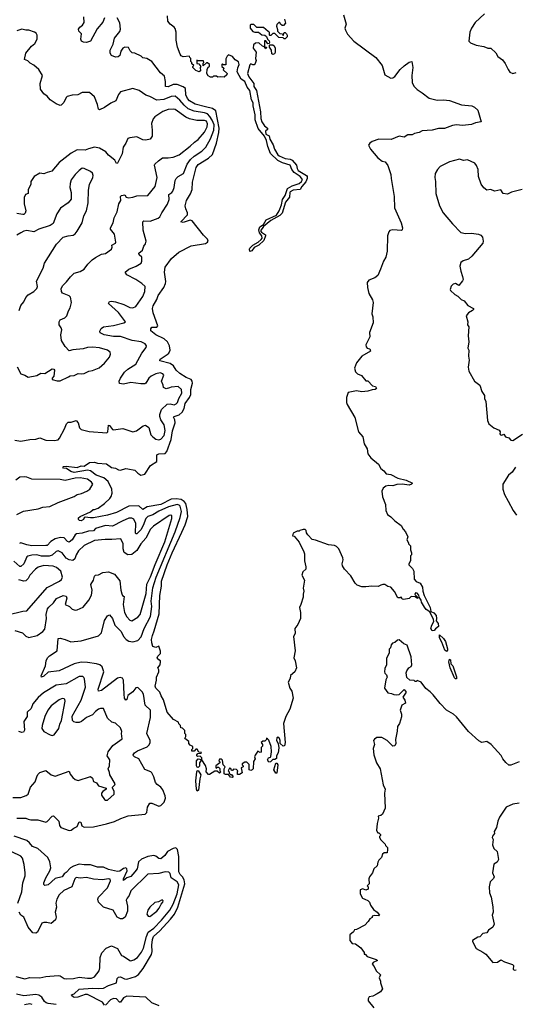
# Model space of a CAD drawing. Extents: x 1603745 to 1745082, y 385868 to 533966.
# Tile 108 of 256: x 1643124 to 1648038, y 431432 to 441188. Entities that reach past the tile are written whole.
import ezdxf

# ---------------------------------------------------------------- set-up
doc = ezdxf.new("R2010")
doc.units = 0

msp = doc.modelspace()

# ---------------------------------------------------------------- linework, layer by layer
at = {"layer": '0CON20XD'}
for points in [[(1643865.8, 436335.8), (1643902, 436348), (1643966.2, 436393.8), (1644017.5, 436442.5), (1644031.1, 436465), (1644040, 436495), (1644036.9, 436535), (1644002.2, 436612.2), (1643958, 436648), (1643882.2, 436675), (1643825, 436719.3), (1643795, 436724.6), (1643662.7, 436702.7), (1643631.8, 436711.8), (1643589.6, 436739.6), (1643560, 436745), (1643552.5, 436755), (1643559.1, 436760.9), (1643585, 436765.6), (1643695, 436750), (1643735, 436766.2), (1643765, 436764.2), (1643815, 436800.8), (1643865, 436802.5), (1643895, 436794.3), (1643985, 436785.8), (1644035, 436751.1), (1644075, 436743.1), (1644105, 436727.5), (1644125, 436726), (1644175, 436740), (1644195, 436739.2), (1644265, 436723.8), (1644295, 436693.8), (1644325, 436676.2), (1644365.6, 436684.4), (1644419.8, 436770.2), (1644485, 436810), (1644482.8, 436877.2), (1644503.7, 436886.3), (1644565, 436889.6), (1644581.6, 436908.4), (1644625, 437029.4), (1644637.9, 437115), (1644664.8, 437195), (1644663.9, 437223.9), (1644650.5, 437249.5), (1644655, 437256.1), (1644705, 437272.9), (1644735, 437299.6), (1644753.7, 437335), (1644765.2, 437385), (1644808.4, 437445), (1644822.6, 437475), (1644819.6, 437525), (1644836.5, 437585), (1644835.1, 437605.1), (1644825, 437621.7), (1644773.9, 437643.9), (1644712.2, 437682.2), (1644676.7, 437715), (1644648.3, 437758.3), (1644615, 437782.3), (1644515, 437806.7), (1644515.8, 437825), (1644585, 437869.6), (1644602.1, 437885), (1644615.4, 437915), (1644608.7, 437955), (1644589.6, 437995), (1644557, 438027), (1644474.3, 438065), (1644425.6, 438105), (1644425.6, 438125), (1644435, 438142), (1644485, 438140), (1644494.4, 438155), (1644446.7, 438285), (1644441.6, 438325), (1644447, 438353), (1644483.9, 438415), (1644497.3, 438455), (1644554.5, 438535.5), (1644570.6, 438575), (1644573.6, 438595), (1644558.5, 438685), (1644565.6, 438735), (1644628.7, 438821.3), (1644700.5, 438885), (1644824.1, 438945.9), (1644965, 438971.8), (1644985, 438984.4), (1644992.2, 438995), (1644987.3, 439015), (1644945, 439052.7), (1644835, 439194.6), (1644815, 439201.2), (1644745, 439177.5), (1644721.2, 439185), (1644789.6, 439255), (1644788.6, 439275), (1644770.9, 439315), (1644766.1, 439345), (1644778.9, 439395), (1644816.9, 439463.1), (1644832.7, 439505), (1644837.5, 439577.5), (1644872.9, 439725), (1644895, 439753.2), (1644994.9, 439815.1), (1645035, 439853.3), (1645075.8, 439965), (1645099, 440071), (1645102.2, 440115), (1645067.4, 440285), (1645035, 440308.8), (1644965, 440324.2), (1644865, 440352.7), (1644807.5, 440385), (1644787.9, 440407.9), (1644771.4, 440445), (1644767.1, 440505), (1644745, 440523.9), (1644685, 440545.9), (1644665, 440547.5), (1644645, 440545.3), (1644595, 440522.6), (1644570.6, 440525), (1644570.4, 440575), (1644559.1, 440629.1), (1644520.5, 440660.5), (1644435, 440774.2), (1644385, 440803.8), (1644345, 440810), (1644327.7, 440827.7), (1644265.8, 440855.8), (1644240.3, 440860.3), (1644219.3, 440879.3), (1644202.5, 440912.5), (1644165, 440917.5), (1644146.2, 440905), (1644126.2, 440875), (1644116.7, 440835), (1644100.7, 440819.3), (1644075, 440816.7), (1644034.1, 440834.1), (1644022.5, 440855), (1644021.9, 440885), (1644052.5, 440945), (1644065.5, 441005), (1644118.6, 441071.4), (1644124.3, 441095), (1644115.8, 441155.8), (1644090, 441205)], [(1646336.2, 441235), (1646360, 441145), (1646348.8, 441105), (1646354, 441085), (1646375, 441043.8), (1646436.3, 440976.3), (1646654.2, 440815), (1646718, 440735), (1646745, 440643.3), (1646805, 440608.8), (1646825, 440612), (1646845, 440626.7), (1646895.7, 440695), (1646935, 440732.5), (1646985, 440766.2), (1647013.3, 440773.3), (1647020.6, 440715), (1647011.4, 440635), (1647015.8, 440565), (1647030.9, 440530.9), (1647065.7, 440495.7), (1647116.2, 440465), (1647185, 440410.8), (1647265, 440390), (1647325, 440394.4), (1647386.7, 440386.7), (1647505.7, 440345.7), (1647606.1, 440336.1), (1647633, 440323), (1647665, 440292.5), (1647700, 440175), (1647645, 440166), (1647605, 440150), (1647515, 440140), (1647455, 440146), (1647415, 440141.2), (1647335, 440110.8), (1647275, 440110), (1647215, 440094.2), (1647115, 440086.2), (1647085, 440070), (1647038.3, 440061.7), (1647015, 440048), (1646973, 440047), (1646935, 440023.8), (1646885, 440033.3), (1646807.7, 440002.3), (1646685, 440004.5), (1646619.1, 439980.9), (1646596.7, 439965), (1646582.5, 439945), (1646604, 439905), (1646675, 439820), (1646717.5, 439785), (1646748.3, 439778.3), (1646773.3, 439745), (1646803.8, 439655), (1646805.7, 439615), (1646838.1, 439435), (1646841.4, 439325), (1646905.8, 439175.8), (1646920, 439125), (1646916.7, 439105), (1646909.2, 439100.8), (1646825, 439106.2), (1646795, 439098.8), (1646783.9, 439086.1), (1646771.2, 439045), (1646768.8, 438895), (1646755.8, 438835), (1646730, 438795), (1646702.9, 438715), (1646674, 438655), (1646645, 438628.8), (1646585, 438606.2), (1646570, 438585), (1646571.2, 438535), (1646586.2, 438475), (1646621.7, 438411.7), (1646630, 438385), (1646616.7, 438275), (1646626.4, 438243.6), (1646627.5, 438185), (1646591.7, 438088.3), (1646596.7, 438045), (1646557.5, 437965), (1646560, 437945), (1646570, 437935), (1646595, 437927.5), (1646602.5, 437905), (1646515, 437853.3), (1646465, 437787.5), (1646443.8, 437735), (1646455, 437697.5), (1646475, 437677.5), (1646513, 437663), (1646555, 437610), (1646575, 437610), (1646621.7, 437561.7), (1646653, 437553), (1646662.5, 437535), (1646650, 437525), (1646618, 437522), (1646575, 437506.2), (1646515, 437500), (1646465, 437511.2), (1646380, 437495), (1646363.6, 437443.6), (1646363.3, 437395), (1646370, 437375), (1646446.7, 437245), (1646483.3, 437105), (1646528, 437055), (1646538, 436985), (1646568, 436935), (1646576.1, 436886.1), (1646605, 436847.5), (1646682.5, 436785), (1646705, 436740), (1646735, 436717.5), (1646759.3, 436689.3), (1646805, 436682.5), (1646875, 436644.2), (1646955.5, 436625.5), (1647020, 436595), (1647010, 436585), (1646985, 436576.2), (1646915.7, 436585.7), (1646865, 436581.2), (1646825, 436570), (1646785, 436573.3), (1646755, 436566.2), (1646726.7, 436545), (1646713.3, 436515), (1646720.7, 436460.7), (1646752.5, 436385), (1646753.3, 436325), (1646771.2, 436285), (1646805, 436263.3), (1646845, 436222.5), (1646905, 436177.5), (1646925, 436140), (1646950, 436115), (1646972.5, 436065), (1646962.5, 436035), (1646980, 436005), (1646980, 435995), (1647000, 435975), (1646997.5, 435935), (1647010, 435905), (1647010, 435885), (1647000, 435875), (1647000, 435825), (1646983.3, 435796.7), (1646984, 435785), (1646995, 435773.3), (1647020, 435750), (1647032, 435725), (1647035, 435644.3), (1647055, 435620), (1647095, 435603.8), (1647118.8, 435565), (1647120.9, 435525), (1647133.3, 435483.3), (1647195.5, 435365), (1647201.2, 435325), (1647230.5, 435310.5), (1647252.5, 435285), (1647257.9, 435255), (1647252.9, 435232.9), (1647272.9, 435205), (1647275.8, 435175), (1647246.8, 435153.2), (1647234.2, 435135.8), (1647213.8, 435133.8), (1647199.5, 435155), (1647210.4, 435189.6), (1647230.6, 435225), (1647228.5, 435245), (1647191.7, 435321.7), (1647155.4, 435345.4), (1647136.6, 435366.6), (1647108.8, 435415), (1647105, 435437.5), (1647086, 435466), (1647081.2, 435485), (1647065, 435507.1), (1647050, 435510), (1647043.3, 435493.3), (1647070, 435465), (1647067, 435453), (1647045, 435470), (1647005, 435472.5), (1646985, 435452.5), (1646931.7, 435441.7), (1646917, 435447), (1646905, 435470), (1646895, 435460), (1646875, 435460), (1646840.7, 435520.7), (1646802.5, 435565), (1646775, 435572), (1646745, 435591.4), (1646725, 435592.9), (1646705.6, 435584.4), (1646677.5, 435572.5), (1646615, 435575.5), (1646555, 435567.5), (1646515, 435569.6), (1646470.8, 435585), (1646448.9, 435605), (1646407.9, 435677.9), (1646345.6, 435745), (1646325.7, 435775), (1646323.1, 435795), (1646331.9, 435835), (1646328.6, 435855), (1646287.5, 435945), (1646265, 435968.8), (1646247.1, 435977.1), (1646185, 435984.2), (1646057.5, 436032.5), (1646025, 436037.5), (1645980, 436085), (1645968.8, 436105), (1645965.9, 436125.9), (1645955, 436136.7), (1645935, 436136.7), (1645902.5, 436127.5), (1645895, 436120), (1645875, 436120), (1645835, 436100), (1645830, 436075), (1645845, 436070), (1645895, 436012.5), (1645942.5, 435915), (1645947.5, 435895), (1645946.7, 435825), (1645960, 435765), (1645960, 435745), (1645933, 435717), (1645922.5, 435685), (1645947.5, 435635), (1645933.3, 435555), (1645942.5, 435525), (1645933.8, 435495), (1645933.3, 435465), (1645912.5, 435395), (1645897.5, 435365), (1645907, 435313), (1645907.5, 435255), (1645882.5, 435195), (1645852.5, 435155), (1645856.2, 435105), (1645840, 435075), (1645854.3, 434935), (1645843.3, 434865), (1645856.2, 434835), (1645870, 434765), (1645853, 434727), (1645809.3, 434690.7), (1645805, 434660), (1645787.5, 434625), (1645803.3, 434565), (1645823.3, 434535), (1645834.3, 434465), (1645802.7, 434355), (1645762.5, 434285), (1645739.2, 434215), (1645757.5, 434025), (1645748.3, 433991.7), (1645735, 433990), (1645707.5, 434015), (1645708, 434045), (1645699.2, 434065), (1645685, 434080), (1645675, 434071.2), (1645671.1, 434045), (1645687.5, 434015), (1645692.5, 433972.5), (1645687.3, 433922.7), (1645672, 433895), (1645671.7, 433868.3), (1645655, 433857.5), (1645632.5, 433857.5), (1645610, 433835), (1645595, 433830), (1645580, 433855), (1645590, 433875), (1645610, 433880), (1645613.3, 433886.7), (1645620, 433935), (1645618.6, 433985), (1645595, 434050), (1645581.7, 434061.7), (1645571.7, 434068.3), (1645570, 434055), (1645555, 434040), (1645535, 434040), (1645520, 434025), (1645532.5, 434005), (1645531.7, 433988.3), (1645520, 433975), (1645520, 433930), (1645508.3, 433928.3), (1645485, 433940), (1645458.3, 433901.7), (1645452.5, 433885), (1645460, 433865), (1645443, 433837), (1645440, 433765), (1645430, 433755), (1645415, 433747.5), (1645400, 433755), (1645398.3, 433808.3), (1645375, 433830), (1645355, 433832.5), (1645330, 433815), (1645330, 433805), (1645340, 433795), (1645340, 433785), (1645320, 433775), (1645330, 433725), (1645305, 433707.5), (1645285, 433710), (1645282.5, 433735), (1645287.5, 433745), (1645275, 433760), (1645245, 433762.5), (1645235, 433750), (1645225, 433750), (1645218.3, 433768.3), (1645205, 433770), (1645190, 433745), (1645200, 433735), (1645201.7, 433721.7), (1645215, 433710), (1645225, 433710), (1645240, 433685), (1645235, 433680), (1645215, 433682.5), (1645195, 433710), (1645165, 433707.5), (1645150, 433715), (1645150, 433765), (1645160, 433785), (1645140, 433805), (1645135, 433850), (1645125, 433860), (1645105, 433860), (1645100, 433845), (1645110, 433835), (1645107, 433823), (1645070, 433795), (1645070, 433775), (1645075, 433770), (1645085, 433780), (1645095, 433780), (1645107, 433767), (1645110, 433745), (1645120, 433735), (1645105, 433722.5), (1645081.7, 433741.7), (1645058.3, 433741.7), (1645005, 433710), (1644995, 433710), (1644972.5, 433735), (1644977.5, 433765), (1644967, 433797), (1644930, 433855), (1644930, 433875), (1644915, 433890), (1644888.3, 433888.3), (1644880, 433895), (1644880, 433905), (1644891.7, 433918.3), (1644925, 433920), (1644928.3, 433928.3), (1644901.7, 433931.7), (1644885, 433960), (1644871.7, 433958.3), (1644855, 433940), (1644831.7, 433941.7), (1644830, 433955), (1644840, 433965), (1644840, 433985), (1644815, 434000), (1644800, 434015), (1644800, 434035), (1644760, 434065), (1644770, 434085), (1644770, 434105), (1644760, 434115), (1644760, 434145), (1644738.3, 434168.3), (1644721.7, 434171.7), (1644720, 434195), (1644701.7, 434211.7), (1644698.3, 434228.3), (1644650, 434255), (1644586.7, 434325), (1644550, 434450), (1644528.3, 434488.3), (1644513.3, 434525), (1644475, 434563.8), (1644466.2, 434585), (1644480, 434645), (1644480, 434675), (1644502.5, 434725), (1644502.5, 434745), (1644492.5, 434765), (1644517.5, 434795), (1644520, 434825), (1644520, 434835), (1644503.6, 434843.6), (1644488.8, 434865), (1644495, 434882.5), (1644521.7, 434908.3), (1644521.7, 434931.7), (1644505, 434980), (1644475, 434967.5), (1644445, 434977.5), (1644433.8, 435015), (1644432.5, 435045), (1644439.5, 435085), (1644458.9, 435131.1), (1644507.6, 435302.4), (1644514.1, 435484.1), (1644529.2, 435575), (1644530, 435625), (1644585, 435785.5), (1644634.5, 435905), (1644730.7, 436109.3), (1644766, 436184), (1644790.2, 436265), (1644786.1, 436335), (1644770.7, 436395), (1644755.4, 436415.4), (1644725, 436432.3), (1644675, 436441.2), (1644625, 436438.4), (1644525, 436384.3), (1644388.6, 436361.4), (1644345, 436334.4), (1644305, 436370), (1644205, 436369.1), (1644085, 436304.1), (1643995, 436277.9), (1643856.4, 436253.6), (1643825, 436251.3), (1643775, 436260), (1643765, 436252.5), (1643758, 436235), (1643735, 436222.3), (1643716.2, 436225), (1643706.2, 436235), (1643708.8, 436251.2), (1643724.2, 436265.8), (1643825, 436312.5), (1643852.5, 436335), (1643865.8, 436335.8)], [(1643964.5, 441205.5), (1643947.1, 441165), (1643892.8, 441097.2), (1643827.1, 440975), (1643785, 440962.7), (1643755.5, 440965.5), (1643736.2, 440975), (1643730, 440995), (1643736.6, 441046.6), (1643711.2, 441075), (1643708.6, 441095), (1643720, 441115), (1643745.3, 441134.7), (1643765, 441162), (1643758.9, 441215)], [(1645750, 441195), (1645760, 441155), (1645738.3, 441131.7), (1645725, 441130), (1645710, 441145), (1645705, 441160), (1645695, 441160), (1645675, 441140), (1645670, 441125), (1645681.7, 441091.7), (1645680, 441075), (1645703, 441053), (1645728.3, 441048.3), (1645735, 441030), (1645745, 441060), (1645755, 441060), (1645769.3, 441049.3), (1645776.7, 441035), (1645775, 441020), (1645755, 441000), (1645745, 441000), (1645735, 441010), (1645693, 441013), (1645655, 441050), (1645635, 441050), (1645615, 441030), (1645605, 441030), (1645600, 441035), (1645600, 441065), (1645588.3, 441071.7), (1645541.7, 441111.7), (1645475, 441110), (1645445, 441140), (1645415, 441140), (1645410, 441135), (1645410, 441105), (1645435, 441070), (1645455, 441063.3), (1645493.3, 441063.3), (1645525, 441037.5), (1645556.1, 441036.1), (1645570.7, 441020.7), (1645580, 440995), (1645598.3, 440978.3), (1645600, 440965), (1645597.5, 440952.5), (1645585, 440950), (1645565, 440980), (1645551.7, 440978.3), (1645550, 440920), (1645570, 440915), (1645565, 440900), (1645550, 440920), (1645530, 440925), (1645495, 440960), (1645463, 440957), (1645441.7, 440938.3), (1645440, 440905), (1645467.5, 440865), (1645462.5, 440805), (1645470, 440785), (1645460, 440755), (1645448.3, 440741.7), (1645435, 440740), (1645415, 440750), (1645405, 440740), (1645383.1, 440655), (1645395, 440622.7), (1645446.7, 440556.7), (1645447.1, 440525), (1645471.2, 440485), (1645513.3, 440276.7), (1645515, 440208.8), (1645525, 440177.5), (1645552, 440135), (1645581.3, 440115), (1645579.6, 440100.4), (1645560.8, 440085), (1645563.9, 440053.9), (1645596.4, 440036.3), (1645605.6, 440005), (1645637.7, 439947.7), (1645650.7, 439905), (1645685, 439849.5), (1645698, 439838), (1645755, 439811.9), (1645805, 439804.6), (1645825, 439795.5), (1645868.3, 439748.3), (1645874.7, 439715), (1645885.4, 439695), (1645967.5, 439645), (1645973.7, 439633.7), (1645973.1, 439615), (1645959.9, 439580.1), (1645921.5, 439535), (1645904.7, 439505.3), (1645835, 439500), (1645806.9, 439483.1), (1645801.1, 439475), (1645799.3, 439430.7), (1645759.2, 439380.8), (1645725, 439270.9), (1645705, 439247.5), (1645612.7, 439197.3), (1645541.1, 439138.9), (1645511.2, 439095), (1645521.2, 439081.2), (1645559.7, 439055), (1645561.4, 439045), (1645545, 439000.5), (1645495, 438955.4), (1645450.4, 438929.6), (1645425, 438898.8), (1645405, 438892.5), (1645403.5, 438915), (1645406.4, 438925), (1645435, 438953.2), (1645487.8, 438982.2), (1645519.9, 439010.1), (1645528.8, 439025), (1645525.9, 439045.9), (1645500.5, 439075), (1645496, 439106), (1645506.7, 439135), (1645540.5, 439159.5), (1645567.5, 439205), (1645669.2, 439250.8), (1645697.5, 439295), (1645718.9, 439355), (1645728.4, 439405), (1645756.7, 439445), (1645780.9, 439515), (1645825, 439540.8), (1645895, 439566.4), (1645918.5, 439585), (1645928.4, 439605), (1645905.2, 439635.2), (1645844.4, 439674.4), (1645821.9, 439705), (1645807.1, 439747.1), (1645728.4, 439768.4), (1645685, 439793.1), (1645612.4, 439862.4), (1645582.9, 439932.9), (1645571.9, 439991.9), (1645552.6, 440032.6), (1645489.7, 440109.7), (1645459.6, 440195), (1645460, 440245), (1645451.4, 440275), (1645438.1, 440335), (1645438.2, 440365), (1645422.1, 440395), (1645405.2, 440485), (1645378.9, 440518.9), (1645355, 440576.2), (1645319.1, 440599.1), (1645281.7, 440671.7), (1645287.6, 440712.4), (1645300, 440745), (1645295, 440771.2), (1645261.9, 440791.9), (1645235, 440822.5), (1645195, 440840), (1645181.7, 440828.3), (1645168.3, 440801.7), (1645168.3, 440741.7), (1645145, 440740), (1645135, 440750), (1645130, 440745), (1645130, 440725), (1645147.5, 440707.5), (1645143, 440693), (1645180, 440655), (1645178.3, 440641.7), (1645151.7, 440618.3), (1645115, 440622.5), (1645088.3, 440618.3), (1645075, 440630), (1645045, 440630), (1645035, 440620), (1645015, 440620), (1644991.7, 440631.7), (1644980, 440655), (1644982.5, 440695), (1644993.3, 440716.7), (1645007.5, 440725), (1645007.5, 440745), (1644985, 440760), (1644975, 440760), (1644941.7, 440731.7), (1644943, 440757), (1644950, 440765), (1644945, 440780), (1644895, 440780), (1644881.7, 440788.3), (1644880, 440755), (1644899.3, 440749.3), (1644920, 440725), (1644912.5, 440715), (1644917.5, 440682.5), (1644905, 440672.5), (1644870, 440685), (1644840, 440715), (1644840, 440725), (1644850, 440735), (1644831.7, 440751.7), (1644830, 440765), (1644820, 440775), (1644820, 440805), (1644810, 440815), (1644808.3, 440828.3), (1644745, 440821.2), (1644725, 440830), (1644713.8, 440845), (1644690, 440915), (1644675.7, 440985), (1644676, 441065), (1644665, 441100), (1644656.7, 441115), (1644615, 441143.8), (1644594, 441175), (1644590, 441225)], [(1647733.8, 441245), (1647639.7, 441160.3), (1647604.2, 441105), (1647587.5, 441065), (1647577.5, 440975), (1647595, 440957.5), (1647650, 440935)], [(1644955.2, 440264.8), (1644855, 440281.6), (1644796.1, 440306.1), (1644755, 440340), (1644711.8, 440391.8), (1644665, 440430), (1644625, 440426.8), (1644554, 440396), (1644485, 440390.6), (1644415, 440427.1), (1644375, 440440.8), (1644308, 440488), (1644245, 440505.6), (1644125, 440472), (1644105, 440446.7), (1644075.8, 440384.2), (1644027.3, 440362.7), (1643965, 440316.7), (1643915, 440296), (1643905, 440302.5), (1643897, 440347), (1643866.2, 440425), (1643815, 440467.5), (1643745, 440466.7), (1643700, 440445), (1643645, 440440), (1643595, 440426.7), (1643585, 440417.5), (1643561.7, 440368.3), (1643535, 440340), (1643525, 440337.5), (1643486.7, 440353.3), (1643425, 440393.8), (1643395, 440430), (1643365, 440453.8), (1643329.7, 440499.7), (1643325.7, 440555), (1643351.2, 440635), (1643314.1, 440694.1), (1643265, 440737.5), (1643227, 440757), (1643205, 440780), (1643172.5, 440795), (1643186.7, 440855), (1643242.5, 440925), (1643275, 440953.3), (1643298, 440995), (1643298.8, 441035), (1643286.7, 441055), (1643272.5, 441065), (1643215, 441086), (1643184.1, 441084.1), (1643145, 441094), (1643095, 441077.5)], [(1645635, 440843.3), (1645625, 440850), (1645620, 440885), (1645602.5, 440915), (1645600, 440935), (1645605, 440940), (1645635, 440940), (1645648.3, 440928.3), (1645657, 440907), (1645656.4, 440863.6), (1645649.3, 440850.7), (1645635, 440843.3)], [(1647650, 440935), (1647725, 440923.3), (1647765, 440906.7), (1647795, 440906.2), (1647845, 440858.8), (1647863.8, 440825), (1647910.5, 440790.5), (1647938, 440755), (1647966, 440695), (1647985, 440668.8), (1648015, 440655.8), (1648045.6, 440664.4)], [(1643075, 437020.9), (1643135, 437012.9), (1643225, 437027.5), (1643285, 437030.5), (1643325, 437043.8), (1643385, 437021.1), (1643465, 437018.6), (1643504.1, 437025.9), (1643518.7, 437041.3), (1643570, 437135), (1643586.7, 437185), (1643605, 437199.2), (1643635, 437200), (1643685, 437217.5), (1643703.4, 437193.4), (1643718.8, 437145), (1643735, 437126.2), (1643811.7, 437108.3), (1643987.1, 437092.9), (1643996.9, 437103.1), (1644005, 437168.8), (1644015, 437166.9), (1644045, 437128.8), (1644055, 437124.2), (1644147, 437137), (1644245, 437104.2), (1644283.3, 437115), (1644348, 437165), (1644371.4, 437171.4), (1644405.7, 437145.7), (1644424.4, 437075), (1644443.5, 437053.5), (1644475, 437031.1), (1644505, 437026.4), (1644525, 437032.7), (1644555, 437069.4), (1644566.6, 437116.6), (1644556.4, 437175), (1644523.6, 437223.6), (1644512.8, 437255), (1644513.3, 437276.7), (1644530.5, 437325), (1644585, 437377.4), (1644615, 437382.2), (1644655, 437372.5), (1644676.8, 437383.2), (1644687.9, 437395), (1644702.2, 437435), (1644732.6, 437487.4), (1644729.1, 437525), (1644695, 437554.6), (1644625, 437547.5), (1644609.4, 437540.6), (1644575, 437531.6), (1644550.4, 437545), (1644548.1, 437568.1), (1644529.1, 437605), (1644552.9, 437665), (1644545, 437679.6), (1644518.3, 437688.3), (1644475, 437680), (1644426.9, 437655), (1644403.1, 437635), (1644375, 437586.2), (1644365, 437580.8), (1644325, 437579.5), (1644225, 437592), (1644155, 437575.6), (1644115, 437582.5), (1644112, 437605), (1644122.2, 437635), (1644164.4, 437695), (1644195, 437726.5), (1644274.5, 437775), (1644335.6, 437885), (1644379.3, 437940.7), (1644382.5, 437955), (1644369.2, 437975), (1644327.2, 437997.2), (1644240.2, 438010.2), (1644125, 438048.7), (1644055, 438049.1), (1643963, 438067), (1643923.3, 438085), (1643917.5, 438102.5), (1643930.7, 438129.3), (1643954, 438146), (1644055, 438158.2), (1644157.5, 438185), (1644173.3, 438195), (1644105, 438286.8), (1644006.2, 438375), (1644013.3, 438395), (1644035, 438398.6), (1644075, 438393.3), (1644156.2, 438366.2), (1644215, 438335.7), (1644245.8, 438334.2), (1644276.2, 438345), (1644345.6, 438445), (1644364.2, 438495), (1644366.7, 438545), (1644336, 438575), (1644275.4, 438615.4), (1644185, 438661.4), (1644170.8, 438685), (1644205, 438716.9), (1644278.8, 438745), (1644329.2, 438775), (1644335.7, 438795), (1644334.2, 438835), (1644308.8, 438858.8), (1644304.4, 438875), (1644341.9, 438905), (1644356.1, 438943.9), (1644372.3, 438967.7), (1644378, 438995), (1644348.3, 439101.7), (1644345, 439186.2), (1644355, 439195.6), (1644418.1, 439191.9), (1644496.9, 439223.1), (1644513.7, 439236.3), (1644531.9, 439275), (1644590.5, 439359.5), (1644604.6, 439405), (1644602.7, 439455), (1644632.5, 439475), (1644640.9, 439489.1), (1644654.5, 439525), (1644666.2, 439595), (1644675.8, 439614.2), (1644694.7, 439635.3), (1644747.5, 439665), (1644784.6, 439755), (1644817.7, 439802.3), (1644855, 439835.9), (1644928.8, 439885), (1644968.9, 439925), (1645015, 440007.3), (1645049.8, 440095), (1645051.4, 440145), (1645033.1, 440193.1), (1645009.8, 440229.8), (1644985.1, 440255.1), (1644955.2, 440264.8)], [(1643098.3, 437748.3), (1643135, 437678.8), (1643175, 437666.2), (1643207, 437647), (1643295, 437662), (1643335, 437684.2), (1643375, 437684), (1643445, 437729.2), (1643462.5, 437725), (1643468.8, 437715), (1643462.5, 437655), (1643446.7, 437635), (1643445, 437623.8), (1643495, 437611.2), (1643525, 437611.2), (1643608.3, 437648.3), (1643625, 437660), (1643665, 437663.8), (1643705, 437681.4), (1643735, 437678.1), (1643765, 437683.1), (1643810, 437705), (1643845, 437711.5), (1643912, 437738), (1643965.7, 437785), (1644014.4, 437845), (1644026, 437875), (1644021.2, 437895), (1643993.3, 437915), (1643916.5, 437936.5), (1643845, 437944.6), (1643795, 437940.4), (1643755, 437927.9), (1643652.2, 437917.8), (1643615, 437906.2), (1643575, 437950), (1643538.8, 438008.8), (1643533.1, 438065), (1643540.8, 438115), (1643535.7, 438135), (1643516, 438165), (1643514.4, 438195.6), (1643526.2, 438215), (1643573.3, 438235), (1643590, 438255), (1643607, 438303), (1643625.8, 438334.2), (1643638, 438385), (1643628.8, 438438.8), (1643615, 438451.2), (1643549.2, 438479.2), (1643538, 438495), (1643534.2, 438525), (1643551.1, 438555), (1643588.8, 438591.2), (1643628.2, 438641.8), (1643665, 438678.1), (1643725, 438691.9), (1643765, 438715.7), (1643800.8, 438765), (1643842.2, 438807.8), (1643875, 438831.9), (1643935, 438864.4), (1643975, 438871.9), (1644034, 438915), (1644041.2, 438935), (1644037.5, 438955), (1644072.5, 438975), (1644078.6, 438985), (1644063.9, 439063.9), (1644023.9, 439113.9), (1644023.8, 439125), (1644051.4, 439175), (1644061.9, 439225), (1644090.6, 439285), (1644106.2, 439365), (1644125.8, 439395), (1644122.3, 439437.7), (1644135, 439447.5), (1644165, 439452.5), (1644180.6, 439430.6), (1644204.5, 439424.5), (1644245, 439430), (1644285, 439443.8), (1644396.2, 439445), (1644466, 439534), (1644486.5, 439625), (1644462.3, 439747.7), (1644464.2, 439755.8), (1644501.7, 439788.3), (1644540.8, 439819.2), (1644595, 439817.8), (1644645, 439825.7), (1644705, 439849.7), (1644815, 439934.6), (1644856.5, 439975), (1644895, 440000.3), (1644955, 440074.6), (1644983.2, 440125), (1644987.5, 440155), (1644975, 440183.1), (1644955, 440190), (1644880.9, 440190.8), (1644807, 440207), (1644772.6, 440222.6), (1644665, 440297.9), (1644645, 440302.9), (1644595, 440298), (1644543, 440277), (1644465.6, 440225), (1644447.8, 440205), (1644430.7, 440159.3), (1644438.9, 440095), (1644436.9, 440033.1), (1644416.7, 440005), (1644375, 439993.8), (1644345, 439998), (1644285, 440026.2), (1644215, 440019.2), (1644195, 440010), (1644175.5, 439964.5), (1644149.2, 439925), (1644140.3, 439859.7), (1644095, 439767.5), (1644085, 439762.5), (1644066.2, 439795), (1644005.8, 439845), (1643977.4, 439877.4), (1643915, 439913.6), (1643865, 439925.7), (1643805, 439910), (1643775, 439895.6), (1643695, 439899.4), (1643634.6, 439865.4), (1643515, 439772), (1643444.2, 439685.8), (1643395, 439674), (1643365, 439660), (1643324.2, 439665.8), (1643266.4, 439633.6), (1643234.2, 439585.8), (1643236, 439555), (1643209.4, 439505), (1643206.9, 439465), (1643182.5, 439455), (1643169.4, 439425), (1643168.9, 439365), (1643184.4, 439295), (1643178.3, 439271.7), (1643165, 439258), (1643155, 439257.1), (1643095, 439268.1)], [(1648105, 439505.8), (1648001.2, 439478.8), (1647960.7, 439459.3), (1647916.4, 439466.4), (1647895, 439502.5), (1647835, 439488.8), (1647793, 439507), (1647755, 439500), (1647725, 439522.5), (1647698.3, 439558.3), (1647673.3, 439635), (1647670, 439705), (1647655, 439743.3), (1647636.7, 439765), (1647565, 439798), (1647525, 439792), (1647485, 439805.7), (1647385, 439779.2), (1647293.3, 439735), (1647265.9, 439704.1), (1647244, 439665), (1647238.8, 439625), (1647246.2, 439585), (1647251.2, 439465), (1647287.5, 439345), (1647322, 439275), (1647415, 439163.8), (1647499.5, 439079.5), (1647545, 439068.8), (1647605, 439072.5), (1647673, 439063), (1647695, 439052.5), (1647711.7, 439031.7), (1647720, 438995), (1647715.8, 438975), (1647607.5, 438845), (1647572.5, 438815), (1647522.3, 438797.7), (1647498.8, 438781.2), (1647488.8, 438745), (1647496.7, 438695), (1647516.2, 438645), (1647520, 438615), (1647515, 438600), (1647477, 438553), (1647445, 438573.3), (1647421.7, 438568.3), (1647402.3, 438547.7), (1647393.8, 438515), (1647396.7, 438505), (1647437.5, 438465), (1647468.3, 438448.3), (1647502.5, 438415), (1647531.7, 438401.7), (1647567.7, 438357.7), (1647622.5, 438325), (1647622.5, 438315), (1647613.3, 438305), (1647572.5, 438285), (1647552.5, 438255), (1647566.2, 438195), (1647563.3, 438165), (1647576.4, 438143.6), (1647570, 438055), (1647578.8, 437995), (1647567.5, 437935), (1647577.5, 437915), (1647572.5, 437855), (1647580, 437815), (1647570, 437745), (1647577, 437707), (1647635, 437607.5), (1647685, 437567.5), (1647707.5, 437505), (1647733.3, 437465), (1647733.3, 437435), (1647746.2, 437405), (1647763.3, 437215), (1647776.7, 437185), (1647825, 437142.5), (1647879.3, 437119.3), (1647887.5, 437105), (1647883.3, 437085), (1647890, 437075), (1647905, 437072.5), (1647925, 437080), (1647940, 437055), (1647973.6, 437043.6), (1647995, 437022.5), (1648015, 437017.5), (1648108.3, 437081.7)], [(1643118.1, 438305), (1643135.8, 438355), (1643166.6, 438393.4), (1643185.8, 438435), (1643209.7, 438460.3), (1643265, 438496.2), (1643293.8, 438525), (1643300, 438545), (1643292.2, 438597.8), (1643358.5, 438725), (1643369.4, 438775), (1643490, 438965), (1643555, 439034), (1643605, 439048), (1643655, 439053.8), (1643675, 439066.2), (1643695, 439093.3), (1643745, 439176.2), (1643761.5, 439245), (1643785.5, 439295), (1643802.5, 439375), (1643805, 439497.5), (1643816.7, 439555), (1643850, 439625), (1643852.5, 439645), (1643845, 439666.7), (1643826.2, 439685), (1643765, 439714.3), (1643745, 439716.9), (1643714.2, 439695), (1643675, 439654.4), (1643635, 439600), (1643624.6, 439565), (1643621.8, 439525), (1643634.1, 439475.9), (1643635, 439410), (1643606.4, 439373.6), (1643528.3, 439321.7), (1643492.9, 439265), (1643455, 439170), (1643425, 439148), (1643315, 439110.9), (1643265, 439086.7), (1643195, 439098.5), (1643165, 439091.5), (1643135.3, 439074.7), (1643095.4, 439054.6)], [(1648041.5, 436755), (1648006.7, 436703.3), (1647970, 436675), (1647912.9, 436585), (1647913.3, 436535), (1647929.5, 436485), (1647966, 436416), (1648016.7, 436325), (1648049.7, 436279.7)], [(1643095, 436285.5), (1643162.4, 436317.6), (1643307.4, 436342.6), (1643355, 436357.5), (1643424.3, 436365.7), (1643505.4, 436404.6), (1643665, 436464.5), (1643695, 436483.5), (1643738.1, 436491.9), (1643791.2, 436515), (1643820, 436535), (1643849.2, 436585), (1643837.5, 436605), (1643795, 436634.4), (1643725, 436648.6), (1643675, 436645.5), (1643575, 436623.7), (1643525, 436631), (1643244.4, 436634.4), (1643195, 436656.1), (1643175, 436658.2), (1643125, 436654.5), (1643084.6, 436624.6)], [(1643095, 433274.6), (1643185, 433276.5), (1643207.6, 433267.6), (1643235, 433260), (1643305, 433261.3), (1643385, 433237.8), (1643397.9, 433242.1), (1643445, 433296), (1643459.2, 433299.2), (1643511.4, 433245), (1643519.4, 433205), (1643530.8, 433185), (1643615, 433154.2), (1643635, 433158), (1643661.4, 433178.6), (1643695.6, 433194.4), (1643715, 433240.8), (1643730, 433235), (1643741.1, 433201.1), (1643765, 433187.5), (1643855, 433191.4), (1643985, 433218.6), (1644065, 433242), (1644125.7, 433274.3), (1644200.9, 433299.1), (1644367.5, 433315), (1644385, 433332.5), (1644390.4, 433385), (1644415.4, 433424.6), (1644435, 433426.1), (1644505, 433396.4), (1644525, 433400.9), (1644555.7, 433434.3), (1644570, 433475), (1644567.7, 433497.7), (1644545, 433555.7), (1644525, 433582.2), (1644488.3, 433608.3), (1644469.6, 433629.6), (1644455.8, 433685.8), (1644434.2, 433724.2), (1644424, 433734), (1644365, 433759.2), (1644305.4, 433865.4), (1644263.8, 433885), (1644251.2, 433895), (1644248.8, 433905), (1644261.2, 433925), (1644293.8, 433945), (1644388.3, 433981.7), (1644405, 433999.2), (1644416.5, 434023.5), (1644416.2, 434045), (1644385.5, 434115), (1644422.3, 434275), (1644420.9, 434345), (1644368.5, 434395), (1644353.1, 434505), (1644338.8, 434528.8), (1644295, 434570), (1644275, 434566.7), (1644245, 434529.5), (1644197.1, 434492.9), (1644185, 434452.5), (1644175, 434446.7), (1644164.4, 434465), (1644158.6, 434505), (1644155, 434643.3), (1644142, 434662), (1644120.9, 434670.9), (1644095, 434662.9), (1643935, 434542.5), (1643905, 434534.3), (1643903.1, 434555), (1643957.9, 434725), (1643943.3, 434775), (1643919.2, 434795), (1643885, 434805.3), (1643795, 434819.2), (1643735, 434821.2), (1643665.8, 434804.2), (1643515, 434736.9), (1643407.5, 434722.5), (1643365, 434683.8), (1643340, 434675), (1643337.5, 434685), (1643380, 434785), (1643386.2, 434835), (1643400.8, 434865), (1643420, 434885), (1643497.1, 434935), (1643504, 435055), (1643525, 435058.8), (1643576.2, 435045), (1643632.5, 435022.5), (1643735, 435032.1), (1643906.9, 435083.1), (1643936.6, 435113.4), (1643965, 435236), (1643995, 435280.8), (1644015, 435290), (1644044.2, 435255), (1644069, 435189), (1644130.9, 435125), (1644155, 435076.9), (1644180.6, 435045), (1644205, 435030.6), (1644245, 435021.9), (1644295, 435035.5), (1644327.3, 435072.7), (1644357.4, 435155), (1644420, 435275), (1644433.5, 435375), (1644427.5, 435425), (1644442.7, 435557.3), (1644475.7, 435665), (1644664.5, 436115), (1644715.5, 436255), (1644729.1, 436315), (1644715, 436366.6), (1644705, 436378), (1644685, 436383.9), (1644598.2, 436361.8), (1644505, 436318.8), (1644445, 436280.6), (1644395, 436266.4), (1644375, 436244.7), (1644348.1, 436175), (1644325.1, 436134.9), (1644285, 436093.8), (1644275, 436094.4), (1644271.9, 436105), (1644276.8, 436196.8), (1644255, 436239.2), (1644235, 436250.4), (1644205, 436249.6), (1644139.8, 436220.3), (1644045, 436168.9), (1643975, 436177.1), (1643875, 436145.9), (1643855, 436123.3), (1643805, 436121.2), (1643745, 436101.6), (1643687.3, 436092.7), (1643675, 436084.3), (1643645, 436033.8), (1643615, 436011.8), (1643598.1, 436018.1), (1643565, 436053.3), (1643527.4, 436057.4), (1643475, 436042.5), (1643433.5, 436016.5), (1643395, 435979.5), (1643385, 435977.3), (1643245, 435976.2), (1643193.8, 435983.8), (1643135, 436003.1), (1643123.1, 435996.9)], [(1643075.7, 435135.7), (1643152.5, 435112.5), (1643185, 435080), (1643215, 435066), (1643297.5, 435085), (1643355, 435126), (1643375, 435148.8), (1643391.1, 435255), (1643385.5, 435295), (1643399.4, 435350.6), (1643411.5, 435368.5), (1643460.6, 435409.4), (1643488.1, 435451.9), (1643555, 435483.4), (1643585, 435477.5), (1643592.7, 435455), (1643574.2, 435395), (1643616.7, 435375), (1643645, 435348.8), (1643675, 435338.8), (1643695, 435341.2), (1643755, 435366.7), (1643808.8, 435435), (1643835.5, 435484.5), (1643844.2, 435535), (1643829.3, 435590.7), (1643856.9, 435633.1), (1643865.7, 435674.3), (1643875.8, 435684.2), (1643905, 435688.6), (1643948.2, 435711.8), (1644005, 435715.5), (1644064.4, 435694.4), (1644118.7, 435628.7), (1644128, 435535), (1644137.8, 435497.8), (1644144.2, 435484.2), (1644161.3, 435471.3), (1644149.6, 435395), (1644162.2, 435315), (1644185, 435272.2), (1644215, 435239.2), (1644235, 435232), (1644295, 435269.2), (1644318.5, 435295), (1644376.7, 435503.3), (1644385.5, 435595), (1644422.7, 435667.3), (1644468.9, 435791.1), (1644564.8, 436015), (1644632.9, 436245), (1644632, 436275), (1644619.3, 436279.3), (1644605, 436274.5), (1644449.6, 436170.4), (1644421.2, 436138.8), (1644375, 436052.1), (1644324.7, 435995), (1644285, 435930), (1644235, 435890), (1644195, 435884.5), (1644159.6, 435909.6), (1644149.7, 435945), (1644150, 435995), (1644125.5, 436045.5), (1644037, 436037), (1643971.1, 436038.9), (1643865, 436028.9), (1643762.6, 435977.4), (1643706.1, 435925), (1643684.8, 435885.2), (1643672.3, 435845), (1643650.9, 435829.1), (1643615, 435835.4), (1643585, 435852.7), (1643545, 435906.2), (1643505, 435924.1), (1643485, 435919.1), (1643445, 435881.5), (1643415, 435873.3), (1643341.1, 435871.1), (1643295, 435885.4), (1643245, 435883.1), (1643205, 435873.5), (1643195, 435864.2), (1643163.6, 435795), (1643135, 435768.8), (1643125, 435770.8), (1643065, 435824.1)], [(1643005, 435291.5), (1643155, 435327.1), (1643195, 435330), (1643395, 435561.9), (1643520, 435625), (1643538.6, 435641.4), (1643550, 435665), (1643531.1, 435725), (1643490.6, 435760.6), (1643455, 435774.6), (1643365, 435780.3), (1643307.3, 435762.8), (1643280.5, 435745), (1643225, 435685.5), (1643207.8, 435652.2), (1643185, 435626.7), (1643165, 435623.3), (1643115, 435639.1)], [(1648075, 433833.3), (1647995, 433802), (1647975, 433802), (1647945, 433827.5), (1647913.6, 433865), (1647896.8, 433896.8), (1647799.4, 434005), (1647755, 434035.6), (1647705, 434026.7), (1647675, 434041.5), (1647574.8, 434134.8), (1647455, 434281.9), (1647425, 434306.9), (1647356, 434346), (1647291.7, 434411.7), (1647225, 434497.5), (1647195, 434529.2), (1647151.3, 434561.3), (1647105, 434622.5), (1647065, 434640), (1647055, 434630), (1647045, 434630), (1647035, 434640), (1646992.5, 434642.5), (1646961.7, 434671.7), (1646957.5, 434715), (1646963, 434737), (1646982.5, 434765), (1647005, 434777.5), (1647012.5, 434795), (1647004.2, 434874.2), (1646965, 434988.8), (1646933.3, 435005), (1646885, 435042.5), (1646871.2, 435038.8), (1646845, 435017.5), (1646819.3, 435010.7), (1646806.7, 434995), (1646800, 434965), (1646788.3, 434951.7), (1646786.7, 434915), (1646760.7, 434859.3), (1646760, 434795), (1646745, 434760), (1646741.2, 434725), (1646745, 434712.5), (1646762.5, 434695), (1646766.7, 434675), (1646753.9, 434646.1), (1646740, 434565), (1646775, 434517.5), (1646811.7, 434511.7), (1646835, 434500), (1646865, 434497.5), (1646887, 434503), (1646935, 434550), (1646957.5, 434525), (1646922.5, 434475), (1646943.3, 434445), (1646950, 434415), (1646912.5, 434395), (1646897.5, 434345), (1646908.3, 434308.3), (1646908.3, 434281.7), (1646891.2, 434215), (1646868.8, 434185), (1646867.7, 434137.7)], [(1647355, 434928.9), (1647340.6, 434940.6), (1647310.7, 435020.7), (1647285, 435062), (1647285, 435093.3), (1647325.4, 435055.4), (1647345.4, 435025.4), (1647366.5, 434955), (1647365, 434940.8), (1647355, 434928.9)], [(1647445, 434655.7), (1647435, 434667.1), (1647393.2, 434765), (1647378.5, 434825), (1647385, 434850.6), (1647395.8, 434845.8), (1647398.5, 434805), (1647417.3, 434785), (1647455, 434676.2), (1647455, 434657.5), (1647445, 434655.7)], [(1643055, 433480.9), (1643135, 433482.2), (1643188.9, 433501.1), (1643206.7, 433515), (1643230.6, 433585), (1643276.9, 433635), (1643294.2, 433684.2), (1643305, 433708.8), (1643325, 433730), (1643385, 433747.5), (1643435, 433704.3), (1643475, 433693.1), (1643615, 433741.2), (1643623.6, 433713.6), (1643650.3, 433680.3), (1643675, 433660.8), (1643705, 433648.8), (1643825, 433688.8), (1643845, 433672.5), (1643855, 433640), (1643885, 433627.5), (1643905, 433596.7), (1643982.5, 433575), (1643980, 433565), (1643948.2, 433541.8), (1643935.8, 433525), (1643936, 433505), (1643965, 433460), (1643975, 433454.4), (1643995, 433455.6), (1644060, 433515), (1644061.4, 433545), (1644043.3, 433575), (1644043.3, 433585), (1644068, 433605), (1644072, 433615), (1644016.7, 433705), (1644015, 433730), (1644001.2, 433765), (1644016, 433795), (1644016.9, 433855), (1643990, 433895), (1644002.2, 433935), (1644048.1, 433995), (1644138.8, 434061.2), (1644132.9, 434115), (1644135.9, 434135.9), (1644125, 434170), (1644075, 434219.2), (1644038.8, 434228.8), (1643995.6, 434265.6), (1643954, 434364), (1643925, 434362.9), (1643906.2, 434355), (1643875, 434333.3), (1643845, 434299.1), (1643785, 434273.9), (1643738.5, 434235), (1643715, 434223.3), (1643682.8, 434222.8), (1643661.3, 434231.3), (1643646.8, 434245), (1643643.1, 434286.9), (1643733.2, 434445), (1643776.2, 434575), (1643767.6, 434657.6), (1643761.3, 434671.3), (1643748.8, 434678.8), (1643715, 434680.3), (1643585, 434607.2), (1643485, 434595.3), (1643361.8, 434518.2), (1643308.1, 434471.9), (1643255, 434409.4), (1643236.8, 434363.2), (1643199.4, 434325), (1643196.7, 434283.3), (1643166.1, 434233.9), (1643172.7, 434147.3), (1643161.2, 434128.8), (1643145, 434124.2), (1643115, 434134.2)], [(1643445, 434096), (1643465, 434101.2), (1643512.9, 434165), (1643521.5, 434208.5), (1643537.9, 434245), (1643575.4, 434435), (1643573.2, 434453.2), (1643565, 434460), (1643545, 434460.8), (1643515, 434450), (1643435, 434389.1), (1643404.1, 434345), (1643375, 434284.5), (1643346.7, 434195), (1643344.8, 434164.8), (1643365, 434135.6), (1643425, 434100.8), (1643445, 434096)], [(1646867.7, 434137.7), (1646850, 434055), (1646853, 434017), (1646845, 433992.5), (1646825, 433990), (1646767.5, 434045), (1646715, 434076.2), (1646665, 434076.7), (1646640.5, 434059.5), (1646631.2, 434045), (1646642.5, 434005), (1646630, 433965), (1646634, 433905), (1646662, 433825), (1646698.8, 433765), (1646727.7, 433607.7), (1646746.7, 433565), (1646740, 433525), (1646746.7, 433375), (1646723, 433317), (1646705, 433302.5), (1646680, 433295), (1646682.5, 433275), (1646670, 433225), (1646663.3, 433155), (1646675, 433130), (1646685, 433130), (1646700, 433115), (1646700, 433105), (1646690, 433095), (1646692.5, 433085), (1646705, 433062.5), (1646748.3, 433018.3), (1646750, 433005), (1646770, 432985), (1646772.5, 432965), (1646766.7, 432933.3), (1646738.3, 432931.7), (1646721.7, 432918.3), (1646712.5, 432885), (1646685, 432860), (1646675, 432840), (1646667.5, 432805), (1646636.4, 432773.6), (1646622.5, 432735), (1646593.3, 432695), (1646587.5, 432675), (1646590, 432625), (1646570, 432605), (1646580, 432595), (1646578.3, 432571.7), (1646555, 432562.5), (1646525, 432577.5), (1646500, 432565), (1646500, 432525), (1646522.5, 432485), (1646545, 432472.5), (1646575, 432460), (1646593, 432443), (1646602.5, 432415), (1646630.7, 432370.7), (1646667.5, 432345), (1646690, 432315), (1646685, 432310), (1646645, 432311.2), (1646620, 432305), (1646617.5, 432292.5), (1646595, 432280), (1646579.3, 432250.7), (1646545, 432217.5), (1646465, 432172.5), (1646445, 432170), (1646435, 432150), (1646398.3, 432121.7), (1646397.5, 432065), (1646420, 432035), (1646455, 432032.5), (1646505, 431992.5), (1646540, 431945), (1646540, 431930), (1646548.3, 431928.3), (1646570, 431905), (1646660, 431875), (1646672.5, 431865), (1646627.5, 431845), (1646618.3, 431828.3), (1646637.5, 431805), (1646657.5, 431765), (1646702.5, 431725), (1646687.5, 431695), (1646701.7, 431661.7), (1646700, 431645), (1646720, 431585), (1646703, 431557), (1646670, 431535), (1646625, 431512.5), (1646590, 431505), (1646580, 431485), (1646580, 431465), (1646637, 431397)], [(1644895, 433778.8), (1644882.9, 433782.9), (1644878, 433795), (1644877.5, 433845), (1644895, 433862.5), (1644911.7, 433861.7), (1644918.3, 433858.3), (1644920, 433845), (1644906.7, 433825), (1644907.3, 433792.7), (1644895, 433778.8)], [(1645675, 433722.5), (1645665, 433722.5), (1645642.5, 433755), (1645665, 433820), (1645675, 433820), (1645682, 433805), (1645675, 433722.5)], [(1644885, 433542.5), (1644876.7, 433565), (1644870, 433645), (1644880, 433735), (1644885, 433746.7), (1644895, 433750), (1644921.2, 433705), (1644910, 433665), (1644896.2, 433555), (1644885, 433542.5)], [(1648075, 433426.2), (1648014.2, 433415.8), (1647947.5, 433385), (1647880, 433285), (1647863.8, 433245), (1647853.3, 433185), (1647830, 433145), (1647832.5, 433125), (1647813, 433097), (1647810, 433085), (1647817.5, 433065), (1647810.7, 433010.7), (1647826.4, 432976.4), (1647857.5, 432945), (1647871.2, 432865), (1647859.7, 432840.3), (1647825, 432820), (1647813.3, 432735), (1647828.8, 432695), (1647821.7, 432678.3), (1647788.8, 432645), (1647780, 432595), (1647782, 432535), (1647798, 432495), (1647816.1, 432396.1), (1647818.8, 432345), (1647810, 432315), (1647830, 432225), (1647815, 432197.5), (1647772.5, 432165), (1647755, 432140), (1647715, 432132.5), (1647685, 432100), (1647665, 432097.5), (1647613.3, 432065), (1647613.3, 432055), (1647650, 431985), (1647715, 431950), (1647745, 431927.5), (1647815, 431847.5), (1647861.7, 431848.3), (1647895, 431872.5), (1647931.2, 431851.2), (1648010, 431825), (1648020, 431815), (1648018.3, 431778.3), (1648035, 431770), (1648045, 431773.3)], [(1643658.2, 432801.8), (1643626.9, 432783.1), (1643585, 432736.8), (1643565.2, 432724.8), (1643545, 432693.3), (1643475, 432678.2), (1643405, 432614.3), (1643375, 432610), (1643365, 432617.5), (1643363.1, 432635), (1643382.9, 432685), (1643424.3, 432755), (1643431.4, 432785), (1643423.8, 432845), (1643403.3, 432885), (1643305, 432975.8), (1643250, 432995), (1643222.7, 433032.7), (1643195, 433055.5), (1643068.9, 433098.9)], [(1643105.5, 432434.5), (1643144.5, 432545), (1643155.5, 432635), (1643176.9, 432705), (1643180, 432735), (1643168.3, 432818.3), (1643150.5, 432880.5), (1643135, 432900), (1643045, 432942.7)], [(1643965, 431422), (1643944.4, 431454.4), (1643795, 431528.5), (1643772.4, 431527.6), (1643702, 431502), (1643665, 431500), (1643653.3, 431505), (1643640, 431515), (1643637.5, 431525), (1643664.3, 431535.7), (1643715, 431582.9), (1643845, 431593.1), (1643905, 431586.9), (1643955, 431591.3), (1644005, 431616.9), (1644085, 431644.5), (1644091.2, 431688.8), (1644105, 431701.9), (1644125, 431703.6), (1644164.4, 431684.4), (1644185, 431682.5), (1644273.4, 431706.6), (1644302.6, 431727.4), (1644347.2, 431785), (1644430.5, 431925), (1644437, 431955), (1644433.7, 432016.3), (1644440.6, 432075), (1644451, 432105), (1644515, 432160.7), (1644619, 432275), (1644658.4, 432325), (1644693.5, 432395), (1644760.1, 432625), (1644755.5, 432665.5), (1644738, 432695), (1644716.8, 432716.8), (1644703.4, 432745), (1644701.9, 432895), (1644687.5, 432965), (1644671.1, 432981.1), (1644645, 432975.3), (1644590.8, 432945), (1644564.7, 432905.3), (1644525, 432874.5), (1644505, 432876.2), (1644475, 432900), (1644455, 432905.3), (1644395, 432895.4), (1644330.9, 432869.2), (1644302.9, 432845), (1644287.8, 432775), (1644265, 432743.1), (1644225, 432698.9), (1644187.1, 432685), (1644155, 432658.8), (1644154.3, 432674.3), (1644189.8, 432755), (1644187.8, 432775), (1644175, 432782.9), (1644155, 432777.5), (1644118, 432752), (1644095, 432746.4), (1644005, 432767), (1643955, 432790.8), (1643895, 432791.3), (1643825, 432814.6), (1643765, 432812.6), (1643715, 432819.6), (1643658.2, 432801.8)], [(1643085, 431708.8), (1643175, 431683.5), (1643225, 431698.9), (1643325.5, 431695.5), (1643383.4, 431706.6), (1643505, 431716.3), (1643525, 431713.1), (1643565, 431688.7), (1643585, 431683.2), (1643657.1, 431687.1), (1643715, 431701.8), (1643795, 431690), (1643835, 431692.1), (1643865.7, 431705), (1643911.5, 431765), (1643917.8, 431792.2), (1643920.9, 431895), (1643938.3, 431941.7), (1643981.7, 431988.3), (1644035, 432012.5), (1644093.8, 431983.8), (1644135, 431914), (1644155, 431908), (1644215, 431865.8), (1644225, 431862.9), (1644255, 431870.8), (1644292.5, 431895), (1644333.1, 431946.9), (1644351.5, 431988.5), (1644380.2, 432105), (1644397.4, 432145), (1644452.8, 432187.2), (1644531.4, 432265), (1644612.5, 432365), (1644647.2, 432425), (1644684.5, 432525), (1644703.4, 432615), (1644686.8, 432645), (1644625.4, 432685), (1644615, 432728.8), (1644601.3, 432741.3), (1644565, 432745.5), (1644505, 432726.9), (1644395, 432720.9), (1644227.5, 432555), (1644209.4, 432510.6), (1644188.2, 432485), (1644180.8, 432465), (1644193.1, 432405), (1644194.4, 432355), (1644168.8, 432295), (1644145, 432280), (1644125, 432280), (1644092, 432295), (1644052.5, 432365), (1643955, 432393.6), (1643905.7, 432445), (1643898.6, 432475), (1643904.4, 432495), (1643994.6, 432585), (1644024.4, 432655), (1644022.1, 432672.1), (1644005, 432675.4), (1643945, 432663.8), (1643855, 432670.8), (1643785, 432686.7), (1643725, 432681.9), (1643685, 432689.4), (1643671.1, 432675), (1643641.5, 432595), (1643561.5, 432558.5), (1643515.4, 432515), (1643492.3, 432475), (1643482.7, 432435), (1643488.1, 432395), (1643474.6, 432345.4), (1643484.2, 432294.2), (1643479.6, 432270.4), (1643435, 432231.1), (1643392.1, 432242.1), (1643365, 432243.5), (1643344.3, 432235), (1643301.2, 432145), (1643285, 432137.5), (1643255, 432139.2), (1643206.9, 432195), (1643165.6, 432295), (1643137.1, 432315), (1643118.9, 432345)], [(1644415, 432302.5), (1644482.5, 432355), (1644508.1, 432385), (1644527.3, 432422.7), (1644545, 432442.5), (1644545.8, 432455.8), (1644536.1, 432466.1), (1644501.7, 432448.3), (1644465, 432440), (1644414.6, 432395.4), (1644394.4, 432365), (1644384.4, 432325), (1644396.7, 432305), (1644415, 432302.5)], [(1643485, 431428.9), (1643405, 431440.3), (1643387.8, 431447.8), (1643370.7, 431460.7), (1643345, 431502.7), (1643312.7, 431522.7), (1643285, 431527.6), (1643165, 431515.9), (1643091.1, 431531.1)], [(1643249.1, 431429.1), (1643225, 431435.9), (1643173.1, 431425)], [(1644506.6, 431415), (1644435.3, 431445), (1644375, 431502.6), (1644185, 431511), (1644153.8, 431496.2), (1644125, 431454.4), (1644115, 431454.6), (1644085, 431486.2), (1644055, 431490), (1644023.3, 431476.7), (1643975, 431423.3)]]:
    msp.add_lwpolyline(points, dxfattribs=at)

doc.saveas('drawing.dxf')
